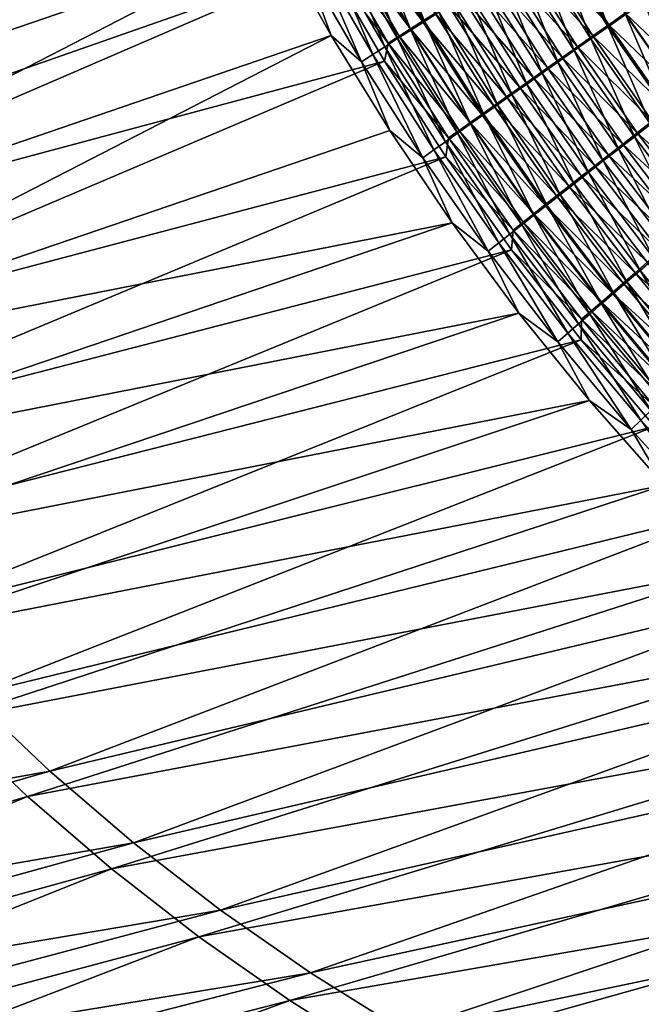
# Model space of a CAD drawing. Header units: metres. Extents: x -900 to 900, y -400 to 400.
# Tile 25 of 243: x -612 to -563, y -266 to -188. Entities that reach past the tile are written whole.
import ezdxf

# ---------------------------------------------------------------- set-up
doc = ezdxf.new("R2010")
doc.units = ezdxf.units.M

msp = doc.modelspace()

# ---------------------------------------------------------------- linework, layer by layer
at = {"layer": 'top'}
for points in [[(-599.619751, -165.575348, -461.115479), (-655.226196, -189.234558, -353.702576), (-656.950378, -185.165436, -353.677948)], [(-599.619751, -165.575348, -461.115479), (-595.959412, -173.598099, -461.100769), (-655.226196, -189.234558, -353.702576)], [(-651.226868, -191.763657, -352.223511), (-596.050171, -167.131149, -459.636993), (-653.019836, -187.792007, -352.196533)], [(-649.334595, -195.691544, -352.252838), (-596.050171, -167.131149, -459.636993), (-651.226868, -191.763657, -352.223511)], [(-592.176758, -175.35141, -459.610077), (-596.050171, -167.131149, -459.636993), (-649.334595, -195.691544, -352.252838)], [(-595.959412, -173.598099, -461.100769), (-653.402893, -193.258347, -353.72876), (-655.226196, -189.234558, -353.702576)], [(-653.402893, -193.258347, -353.72876), (-595.959412, -173.598099, -461.100769), (-651.481506, -197.234406, -353.756439)], [(-595.959412, -173.598099, -461.100769), (-591.965454, -181.469208, -461.03009), (-651.481506, -197.234406, -353.756439)], [(-647.344421, -199.573105, -352.284546), (-592.176758, -175.35141, -459.610077), (-649.334595, -195.691544, -352.252838)], [(-592.176758, -175.35141, -459.610077), (-647.344421, -199.573105, -352.284546), (-645.257813, -203.405777, -352.318604)], [(-587.959595, -183.383728, -459.529358), (-592.176758, -175.35141, -459.610077), (-645.257813, -203.405777, -352.318604)], [(-580.222046, -188.053268, -470.938568), (-584.60144, -180.466324, -471.033569), (-583.432129, -179.796219, -472.566986)], [(-580.222046, -188.053268, -470.938568), (-583.432129, -179.796219, -472.566986), (-579.085571, -187.32782, -472.481079)], [(-585.743958, -181.021774, -464.474182), (-580.379211, -188.042068, -465.945038), (-584.759949, -180.457031, -466.050629)], [(-581.315186, -188.75174, -469.353027), (-585.726685, -181.111725, -469.457275), (-584.60144, -180.466324, -471.033569)], [(-584.759949, -180.457031, -466.050629), (-580.379211, -188.042068, -465.945038), (-579.380371, -187.404144, -467.4935)], [(-581.315186, -188.75174, -469.353027), (-584.60144, -180.466324, -471.033569), (-580.222046, -188.053268, -470.938568)], [(-582.363708, -189.42244, -467.726624), (-586.806458, -181.731674, -467.840179), (-585.726685, -181.111725, -469.457275)], [(-586.682251, -181.560944, -462.862854), (-581.33429, -188.652817, -464.35965), (-585.743958, -181.021774, -464.474182)], [(-585.743958, -181.021774, -464.474182), (-581.33429, -188.652817, -464.35965), (-580.379211, -188.042068, -465.945038)], [(-582.363708, -189.42244, -467.726624), (-585.726685, -181.111725, -469.457275), (-581.315186, -188.75174, -469.353027)], [(-565.576172, -188.312531, -478.272888), (-569.964294, -181.415833, -478.327148), (-571.267944, -182.242752, -477.138306)], [(-565.630554, -188.472015, -481.878052), (-570.027588, -181.565369, -481.927521), (-568.593018, -180.655167, -483.067841)], [(-564.278748, -187.400818, -479.420227), (-569.964294, -181.415833, -478.327148), (-565.576172, -188.312531, -478.272888)], [(-565.630554, -188.472015, -481.878052), (-568.593018, -180.655167, -483.067841), (-564.236755, -187.491745, -483.027985)], [(-651.481506, -197.234406, -353.756439), (-591.965454, -181.469208, -461.03009), (-649.463135, -201.16037, -353.785583)], [(-591.965454, -181.469208, -461.03009), (-645.140198, -208.852676, -353.848145), (-649.463135, -201.16037, -353.785583)], [(-591.965454, -181.469208, -461.03009), (-587.641418, -189.177658, -460.902557), (-645.140198, -208.852676, -353.848145)], [(-587.641418, -189.177658, -460.902557), (-591.965454, -181.469208, -461.03009), (-589.760498, -183.431549, -462.765045)], [(-587.959595, -183.383728, -459.529358), (-583.108826, -189.789734, -461.086029), (-587.573669, -182.073807, -461.218658)], [(-583.366394, -190.06456, -466.061371), (-587.839539, -182.325455, -466.184418), (-586.806458, -181.731674, -467.840179)], [(-587.573669, -182.073807, -461.218658), (-582.244568, -189.235626, -462.739319), (-586.682251, -181.560944, -462.862854)], [(-587.573669, -182.073807, -461.218658), (-583.108826, -189.789734, -461.086029), (-582.244568, -189.235626, -462.739319)], [(-583.366394, -190.06456, -466.061371), (-586.806458, -181.731674, -467.840179), (-582.363708, -189.42244, -467.726624)], [(-586.682251, -181.560944, -462.862854), (-582.244568, -189.235626, -462.739319), (-581.33429, -188.652817, -464.35965)], [(-566.992615, -189.430573, -480.672852), (-571.429932, -182.455643, -480.732391), (-570.027588, -181.565369, -481.927521)], [(-566.992615, -189.430573, -480.672852), (-570.027588, -181.565369, -481.927521), (-565.630554, -188.472015, -481.878052)], [(-585.229187, -191.259872, -462.622894), (-589.760498, -183.431549, -462.765045), (-588.824646, -182.892334, -464.492004)], [(-584.32196, -190.677292, -464.359436), (-588.824646, -182.892334, -464.492004), (-587.839539, -182.325455, -466.184418)], [(-585.229187, -191.259872, -462.622894), (-588.824646, -182.892334, -464.492004), (-584.32196, -190.677292, -464.359436)], [(-584.32196, -190.677292, -464.359436), (-587.839539, -182.325455, -466.184418), (-583.366394, -190.06456, -466.061371)], [(-568.321533, -190.366486, -479.413696), (-572.798462, -183.325073, -479.483673), (-571.429932, -182.455643, -480.732391)], [(-566.842102, -189.202682, -477.074158), (-571.267944, -182.242752, -477.138306), (-572.538025, -183.048981, -475.899689)], [(-568.321533, -190.366486, -479.413696), (-571.429932, -182.455643, -480.732391), (-566.992615, -189.430573, -480.672852)], [(-565.576172, -188.312531, -478.272888), (-571.267944, -182.242752, -477.138306), (-566.842102, -189.202682, -477.074158)], [(-587.959595, -183.383728, -459.529358), (-645.257813, -203.405777, -352.318604), (-643.076172, -207.186996, -352.35495)], [(-583.405334, -191.211761, -459.392273), (-587.959595, -183.383728, -459.529358), (-643.076172, -207.186996, -352.35495)], [(-587.641418, -189.177658, -460.902557), (-589.760498, -183.431549, -462.765045), (-585.229187, -191.259872, -462.622894)], [(-587.959595, -183.383728, -459.529358), (-583.405334, -191.211761, -459.392273), (-583.108826, -189.789734, -461.086029)], [(-569.615845, -191.278717, -478.101837), (-574.131897, -184.172745, -478.182648), (-572.798462, -183.325073, -479.483673)], [(-573.773315, -183.833664, -474.612457), (-568.075073, -190.070343, -475.825287), (-572.538025, -183.048981, -475.899689)], [(-569.615845, -191.278717, -478.101837), (-572.798462, -183.325073, -479.483673), (-568.321533, -190.366486, -479.413696)], [(-572.538025, -183.048981, -475.899689), (-568.075073, -190.070343, -475.825287), (-566.842102, -189.202682, -477.074158)], [(-570.874207, -192.166321, -476.738617), (-575.428772, -184.997757, -476.830597), (-574.131897, -184.172745, -478.182648)], [(-574.972412, -184.595932, -473.277863), (-569.273804, -190.914566, -474.527466), (-573.773315, -183.833664, -474.612457)], [(-570.874207, -192.166321, -476.738617), (-574.131897, -184.172745, -478.182648), (-569.615845, -191.278717, -478.101837)], [(-573.773315, -183.833664, -474.612457), (-569.273804, -190.914566, -474.527466), (-568.075073, -190.070343, -475.825287)], [(-577.256592, -186.04982, -470.471527), (-571.563232, -192.528961, -471.790039), (-576.133911, -185.33493, -471.897125)], [(-572.095276, -193.028305, -475.325317), (-576.687561, -185.79921, -475.428772), (-575.428772, -184.997757, -476.830597)], [(-576.133911, -185.33493, -471.897125), (-570.436951, -191.734406, -473.181976), (-574.972412, -184.595932, -473.277863)], [(-576.133911, -185.33493, -471.897125), (-571.563232, -192.528961, -471.790039), (-570.436951, -191.734406, -473.181976)], [(-572.095276, -193.028305, -475.325317), (-575.428772, -184.997757, -476.830597), (-570.874207, -192.166321, -476.738617)], [(-574.972412, -184.595932, -473.277863), (-570.436951, -191.734406, -473.181976), (-569.273804, -190.914566, -474.527466)], [(-578.339111, -186.739807, -469.002991), (-572.651306, -193.297287, -470.353027), (-577.256592, -186.04982, -470.471527)], [(-573.277527, -193.863663, -473.86319), (-577.906982, -186.576202, -473.978455), (-576.687561, -185.79921, -475.428772)], [(-577.256592, -186.04982, -470.471527), (-572.651306, -193.297287, -470.353027), (-571.563232, -192.528961, -471.790039)], [(-573.277527, -193.863663, -473.86319), (-576.687561, -185.79921, -475.428772), (-572.095276, -193.028305, -475.325317)], [(-579.380371, -187.404144, -467.4935), (-573.699951, -194.038544, -468.872803), (-578.339111, -186.739807, -469.002991)], [(-574.419678, -194.671463, -472.353729), (-579.085571, -187.32782, -472.481079), (-577.906982, -186.576202, -473.978455)], [(-578.339111, -186.739807, -469.002991), (-573.699951, -194.038544, -468.872803), (-572.651306, -193.297287, -470.353027)], [(-574.419678, -194.671463, -472.353729), (-577.906982, -186.576202, -473.978455), (-573.277527, -193.863663, -473.86319)], [(-558.350769, -193.04454, -480.461731), (-562.950989, -186.468491, -480.514984), (-564.278748, -187.400818, -479.420227)], [(-559.589172, -194.13797, -482.96936), (-564.236755, -187.491745, -483.027985), (-562.812622, -186.490784, -484.121338)], [(-580.379211, -188.042068, -465.945038), (-574.708069, -194.751923, -467.35144), (-579.380371, -187.404144, -467.4935)], [(-575.520508, -195.45079, -470.798889), (-580.222046, -188.053268, -470.938568), (-579.085571, -187.32782, -472.481079)], [(-579.380371, -187.404144, -467.4935), (-574.708069, -194.751923, -467.35144), (-573.699951, -194.038544, -468.872803)], [(-575.520508, -195.45079, -470.798889), (-579.085571, -187.32782, -472.481079), (-574.419678, -194.671463, -472.353729)], [(-560.939453, -195.187469, -481.807159), (-565.630554, -188.472015, -481.878052), (-564.236755, -187.491745, -483.027985)], [(-559.637146, -194.042755, -479.355377), (-564.278748, -187.400818, -479.420227), (-565.576172, -188.312531, -478.272888)], [(-558.350769, -193.04454, -480.461731), (-564.278748, -187.400818, -479.420227), (-559.637146, -194.042755, -479.355377)], [(-560.939453, -195.187469, -481.807159), (-564.236755, -187.491745, -483.027985), (-559.589172, -194.13797, -482.96936)], [(-581.33429, -188.652817, -464.35965), (-575.674438, -195.436584, -465.790955), (-580.379211, -188.042068, -465.945038)], [(-576.578735, -196.200806, -469.200836), (-581.315186, -188.75174, -469.353027), (-580.222046, -188.053268, -470.938568)], [(-580.379211, -188.042068, -465.945038), (-575.674438, -195.436584, -465.790955), (-574.708069, -194.751923, -467.35144)], [(-576.578735, -196.200806, -469.200836), (-580.222046, -188.053268, -470.938568), (-575.520508, -195.45079, -470.798889)], [(-562.258545, -196.213455, -480.589172), (-566.992615, -189.430573, -480.672852), (-565.630554, -188.472015, -481.878052)], [(-560.893799, -195.0186, -478.195892), (-565.576172, -188.312531, -478.272888), (-566.842102, -189.202682, -477.074158)], [(-562.258545, -196.213455, -480.589172), (-565.630554, -188.472015, -481.878052), (-560.939453, -195.187469, -481.807159)], [(-559.637146, -194.042755, -479.355377), (-565.576172, -188.312531, -478.272888), (-560.893799, -195.0186, -478.195892)], [(-587.641418, -189.177658, -460.902557), (-640.444031, -216.316925, -353.916138), (-645.140198, -208.852676, -353.848145)], [(-587.641418, -189.177658, -460.902557), (-582.990479, -196.712646, -460.715668), (-640.444031, -216.316925, -353.916138)], [(-582.990479, -196.712646, -460.715668), (-587.641418, -189.177658, -460.902557), (-585.229187, -191.259872, -462.622894)], [(-583.108826, -189.789734, -461.086029), (-577.477478, -196.716476, -462.560791), (-582.244568, -189.235626, -462.739319)], [(-577.593201, -196.920624, -467.561707), (-582.363708, -189.42244, -467.726624), (-581.315186, -188.75174, -469.353027)], [(-582.244568, -189.235626, -462.739319), (-576.598022, -196.091705, -464.19339), (-581.33429, -188.652817, -464.35965)], [(-582.244568, -189.235626, -462.739319), (-577.477478, -196.716476, -462.560791), (-576.598022, -196.091705, -464.19339)], [(-581.33429, -188.652817, -464.35965), (-576.598022, -196.091705, -464.19339), (-575.674438, -195.436584, -465.790955)], [(-577.593201, -196.920624, -467.561707), (-581.315186, -188.75174, -469.353027), (-576.578735, -196.200806, -469.200836)], [(-568.075073, -190.070343, -475.825287), (-562.119385, -195.971069, -476.984558), (-566.842102, -189.202682, -477.074158)], [(-566.842102, -189.202682, -477.074158), (-562.119385, -195.971069, -476.984558), (-560.893799, -195.0186, -478.195892)], [(-583.405334, -191.211761, -459.392273), (-578.311768, -197.310059, -460.895203), (-583.108826, -189.789734, -461.086029)], [(-578.562622, -197.609375, -465.883636), (-583.366394, -190.06456, -466.061371), (-582.363708, -189.42244, -467.726624)], [(-583.108826, -189.789734, -461.086029), (-578.311768, -197.310059, -460.895203), (-577.477478, -196.716476, -462.560791)], [(-578.562622, -197.609375, -465.883636), (-582.363708, -189.42244, -467.726624), (-577.593201, -196.920624, -467.561707)], [(-563.544983, -197.214859, -479.316711), (-568.321533, -190.366486, -479.413696), (-566.992615, -189.430573, -480.672852)], [(-563.544983, -197.214859, -479.316711), (-566.992615, -189.430573, -480.672852), (-562.258545, -196.213455, -480.589172)], [(-580.361511, -198.890259, -462.41922), (-585.229187, -191.259872, -462.622894), (-584.32196, -190.677292, -464.359436)], [(-579.485779, -198.266205, -464.168762), (-584.32196, -190.677292, -464.359436), (-583.366394, -190.06456, -466.061371)], [(-580.361511, -198.890259, -462.41922), (-584.32196, -190.677292, -464.359436), (-579.485779, -198.266205, -464.168762)], [(-579.485779, -198.266205, -464.168762), (-583.366394, -190.06456, -466.061371), (-578.562622, -197.609375, -465.883636)], [(-564.797485, -198.190628, -477.991089), (-569.615845, -191.278717, -478.101837), (-568.321533, -190.366486, -479.413696)], [(-569.273804, -190.914566, -474.527466), (-563.312561, -196.899155, -475.722626), (-568.075073, -190.070343, -475.825287)], [(-564.797485, -198.190628, -477.991089), (-568.321533, -190.366486, -479.413696), (-563.544983, -197.214859, -479.316711)], [(-568.075073, -190.070343, -475.825287), (-563.312561, -196.899155, -475.722626), (-562.119385, -195.971069, -476.984558)], [(-583.405334, -191.211761, -459.392273), (-643.076172, -207.186996, -352.35495), (-638.433411, -214.584793, -352.434479)], [(-578.519958, -198.822495, -459.194672), (-583.405334, -191.211761, -459.392273), (-638.433411, -214.584793, -352.434479)], [(-582.990479, -196.712646, -460.715668), (-585.229187, -191.259872, -462.622894), (-580.361511, -198.890259, -462.41922)], [(-583.405334, -191.211761, -459.392273), (-578.519958, -198.822495, -459.194672), (-578.311768, -197.310059, -460.895203)], [(-566.014648, -199.139664, -476.613647), (-570.874207, -192.166321, -476.738617), (-569.615845, -191.278717, -478.101837)], [(-570.436951, -191.734406, -473.181976), (-564.472168, -197.801834, -474.411346), (-569.273804, -190.914566, -474.527466)], [(-566.014648, -199.139664, -476.613647), (-569.615845, -191.278717, -478.101837), (-564.797485, -198.190628, -477.991089)], [(-569.273804, -190.914566, -474.527466), (-564.472168, -197.801834, -474.411346), (-563.312561, -196.899155, -475.722626)], [(-567.195068, -200.060928, -475.18573), (-572.095276, -193.028305, -475.325317), (-570.874207, -192.166321, -476.738617)], [(-571.563232, -192.528961, -471.790039), (-565.596741, -198.678101, -473.051971), (-570.436951, -191.734406, -473.181976)], [(-567.195068, -200.060928, -475.18573), (-570.874207, -192.166321, -476.738617), (-566.014648, -199.139664, -476.613647)], [(-570.436951, -191.734406, -473.181976), (-565.596741, -198.678101, -473.051971), (-564.472168, -197.801834, -474.411346)], [(-568.337463, -200.953354, -473.708588), (-573.277527, -193.863663, -473.86319), (-572.095276, -193.028305, -475.325317)], [(-572.651306, -193.297287, -470.353027), (-566.685059, -199.526932, -471.645813), (-571.563232, -192.528961, -471.790039)], [(-568.337463, -200.953354, -473.708588), (-572.095276, -193.028305, -475.325317), (-567.195068, -200.060928, -475.18573)], [(-571.563232, -192.528961, -471.790039), (-566.685059, -199.526932, -471.645813), (-565.596741, -198.678101, -473.051971)], [(-569.440369, -201.815887, -472.183777), (-574.419678, -194.671463, -472.353729), (-573.277527, -193.863663, -473.86319)], [(-573.699951, -194.038544, -468.872803), (-567.735901, -200.347351, -470.194214), (-572.651306, -193.297287, -470.353027)], [(-569.440369, -201.815887, -472.183777), (-573.277527, -193.863663, -473.86319), (-568.337463, -200.953354, -473.708588)], [(-572.651306, -193.297287, -470.353027), (-567.735901, -200.347351, -470.194214), (-566.685059, -199.526932, -471.645813)], [(-570.502747, -202.647583, -470.613281), (-575.520508, -195.45079, -470.798889), (-574.419678, -194.671463, -472.353729)], [(-574.708069, -194.751923, -467.35144), (-568.747986, -201.138443, -468.699158), (-573.699951, -194.038544, -468.872803)], [(-570.502747, -202.647583, -470.613281), (-574.419678, -194.671463, -472.353729), (-569.440369, -201.815887, -472.183777)], [(-573.699951, -194.038544, -468.872803), (-568.747986, -201.138443, -468.699158), (-567.735901, -200.347351, -470.194214)], [(-576.598022, -196.091705, -464.19339), (-570.65155, -202.629074, -465.586884), (-575.674438, -195.436584, -465.790955)], [(-571.523193, -203.447495, -468.999298), (-576.578735, -196.200806, -469.200836), (-575.520508, -195.45079, -470.798889)], [(-575.674438, -195.436584, -465.790955), (-569.720276, -201.899307, -467.162689), (-574.708069, -194.751923, -467.35144)], [(-575.674438, -195.436584, -465.790955), (-570.65155, -202.629074, -465.586884), (-569.720276, -201.899307, -467.162689)], [(-571.523193, -203.447495, -468.999298), (-575.520508, -195.45079, -470.798889), (-570.502747, -202.647583, -470.613281)], [(-574.708069, -194.751923, -467.35144), (-569.720276, -201.899307, -467.162689), (-568.747986, -201.138443, -468.699158)], [(-572.500732, -204.214706, -467.343994), (-577.593201, -196.920624, -467.561707), (-576.578735, -196.200806, -469.200836)], [(-577.477478, -196.716476, -462.560791), (-571.540771, -203.326843, -463.973877), (-576.598022, -196.091705, -464.19339)], [(-576.598022, -196.091705, -464.19339), (-571.540771, -203.326843, -463.973877), (-570.65155, -202.629074, -465.586884)], [(-572.500732, -204.214706, -467.343994), (-576.578735, -196.200806, -469.200836), (-571.523193, -203.447495, -468.999298)], [(-558.475037, -203.858978, -479.191864), (-563.544983, -197.214859, -479.316711), (-562.258545, -196.213455, -480.589172)], [(-563.312561, -196.899155, -475.722626), (-557.105835, -202.536682, -476.868683), (-562.119385, -195.971069, -476.984558)], [(-582.990479, -196.712646, -460.715668), (-578.015686, -204.063461, -460.466644), (-640.444031, -216.316925, -353.916138)], [(-578.015686, -204.063461, -460.466644), (-582.990479, -196.712646, -460.715668), (-580.361511, -198.890259, -462.41922)], [(-573.434021, -204.948273, -465.649628), (-578.562622, -197.609375, -465.883636), (-577.593201, -196.920624, -467.561707)], [(-578.311768, -197.310059, -460.895203), (-572.38678, -203.991745, -462.325714), (-577.477478, -196.716476, -462.560791)], [(-573.434021, -204.948273, -465.649628), (-577.593201, -196.920624, -467.561707), (-572.500732, -204.214706, -467.343994)], [(-577.477478, -196.716476, -462.560791), (-572.38678, -203.991745, -462.325714), (-571.540771, -203.326843, -463.973877)], [(-564.472168, -197.801834, -474.411346), (-558.256653, -203.524231, -475.59082), (-563.312561, -196.899155, -475.722626)], [(-563.312561, -196.899155, -475.722626), (-558.256653, -203.524231, -475.59082), (-557.105835, -202.536682, -476.868683)], [(-574.32196, -205.647263, -463.918304), (-579.485779, -198.266205, -464.168762), (-578.562622, -197.609375, -465.883636)], [(-574.32196, -205.647263, -463.918304), (-578.562622, -197.609375, -465.883636), (-573.434021, -204.948273, -465.649628)], [(-578.519958, -198.822495, -459.194672), (-573.188477, -204.622864, -460.64447), (-578.311768, -197.310059, -460.895203)], [(-578.311768, -197.310059, -460.895203), (-573.188477, -204.622864, -460.64447), (-572.38678, -203.991745, -462.325714)], [(-565.596741, -198.678101, -473.051971), (-559.374329, -204.484314, -474.263123), (-564.472168, -197.801834, -474.411346)], [(-559.682861, -204.897232, -477.849457), (-564.797485, -198.190628, -477.991089), (-563.544983, -197.214859, -479.316711)], [(-564.472168, -197.801834, -474.411346), (-559.374329, -204.484314, -474.263123), (-558.256653, -203.524231, -475.59082)], [(-559.682861, -204.897232, -477.849457), (-563.544983, -197.214859, -479.316711), (-558.475037, -203.858978, -479.191864)], [(-575.16333, -206.310745, -462.152283), (-580.361511, -198.890259, -462.41922), (-579.485779, -198.266205, -464.168762)], [(-575.16333, -206.310745, -462.152283), (-579.485779, -198.266205, -464.168762), (-574.32196, -205.647263, -463.918304)], [(-560.855957, -205.906601, -476.454681), (-566.014648, -199.139664, -476.613647), (-564.797485, -198.190628, -477.991089)], [(-560.855957, -205.906601, -476.454681), (-564.797485, -198.190628, -477.991089), (-559.682861, -204.897232, -477.849457)], [(-578.519958, -198.822495, -459.194672), (-638.433411, -214.584793, -352.434479), (-633.42749, -221.745956, -352.522919)], [(-573.309326, -206.202927, -458.932465), (-578.519958, -198.822495, -459.194672), (-633.42749, -221.745956, -352.522919)], [(-578.015686, -204.063461, -460.466644), (-580.361511, -198.890259, -462.41922), (-575.16333, -206.310745, -462.152283)], [(-578.519958, -198.822495, -459.194672), (-573.309326, -206.202927, -458.932465), (-573.188477, -204.622864, -460.64447)], [(-561.992981, -206.885925, -475.008911), (-567.195068, -200.060928, -475.18573), (-566.014648, -199.139664, -476.613647)], [(-566.685059, -199.526932, -471.645813), (-560.457703, -205.415817, -472.886841), (-565.596741, -198.678101, -473.051971)], [(-561.992981, -206.885925, -475.008911), (-566.014648, -199.139664, -476.613647), (-560.855957, -205.906601, -476.454681)], [(-565.596741, -198.678101, -473.051971), (-560.457703, -205.415817, -472.886841), (-559.374329, -204.484314, -474.263123)], [(-563.092651, -207.834045, -473.513489), (-568.337463, -200.953354, -473.708588), (-567.195068, -200.060928, -475.18573)], [(-567.735901, -200.347351, -470.194214), (-561.505432, -206.317657, -471.463318), (-566.685059, -199.526932, -471.645813)], [(-563.092651, -207.834045, -473.513489), (-567.195068, -200.060928, -475.18573), (-561.992981, -206.885925, -475.008911)], [(-566.685059, -199.526932, -471.645813), (-561.505432, -206.317657, -471.463318), (-560.457703, -205.415817, -472.886841)], [(-564.153503, -208.749847, -471.96994), (-569.440369, -201.815887, -472.183777), (-568.337463, -200.953354, -473.708588)], [(-568.747986, -201.138443, -468.699158), (-562.516235, -207.188766, -469.993958), (-567.735901, -200.347351, -470.194214)], [(-564.153503, -208.749847, -471.96994), (-568.337463, -200.953354, -473.708588), (-563.092651, -207.834045, -473.513489)], [(-567.735901, -200.347351, -470.194214), (-562.516235, -207.188766, -469.993958), (-561.505432, -206.317657, -471.463318)], [(-569.720276, -201.899307, -467.162689), (-563.489075, -208.028183, -468.480804), (-568.747986, -201.138443, -468.699158)], [(-568.747986, -201.138443, -468.699158), (-563.489075, -208.028183, -468.480804), (-562.516235, -207.188766, -469.993958)], [(-570.65155, -202.629074, -465.586884), (-564.422791, -208.83493, -466.925934), (-569.720276, -201.899307, -467.162689)], [(-565.1745, -209.632309, -470.380341), (-570.502747, -202.647583, -470.613281), (-569.440369, -201.815887, -472.183777)], [(-569.720276, -201.899307, -467.162689), (-564.422791, -208.83493, -466.925934), (-563.489075, -208.028183, -468.480804)], [(-565.1745, -209.632309, -470.380341), (-569.440369, -201.815887, -472.183777), (-564.153503, -208.749847, -471.96994)], [(-572.38678, -203.991745, -462.325714), (-566.168518, -210.346619, -463.699646), (-571.540771, -203.326843, -463.973877)], [(-571.540771, -203.326843, -463.973877), (-565.316284, -209.608047, -465.331482), (-570.65155, -202.629074, -465.586884)], [(-571.540771, -203.326843, -463.973877), (-566.168518, -210.346619, -463.699646), (-565.316284, -209.608047, -465.331482)], [(-566.154419, -210.480423, -468.746948), (-571.523193, -203.447495, -468.999298), (-570.502747, -202.647583, -470.613281)], [(-570.65155, -202.629074, -465.586884), (-565.316284, -209.608047, -465.331482), (-564.422791, -208.83493, -466.925934)], [(-566.154419, -210.480423, -468.746948), (-570.502747, -202.647583, -470.613281), (-565.1745, -209.632309, -470.380341)], [(-640.444031, -216.316925, -353.916138), (-578.015686, -204.063461, -460.466644), (-635.385437, -223.535355, -353.989258)], [(-578.015686, -204.063461, -460.466644), (-572.719849, -211.218231, -460.15274), (-635.385437, -223.535355, -353.989258)], [(-572.719849, -211.218231, -460.15274), (-578.015686, -204.063461, -460.466644), (-575.16333, -206.310745, -462.152283)], [(-573.188477, -204.622864, -460.64447), (-566.978333, -211.049667, -462.032501), (-572.38678, -203.991745, -462.325714)], [(-567.092163, -211.293182, -467.072021), (-572.500732, -204.214706, -467.343994), (-571.523193, -203.447495, -468.999298)], [(-572.38678, -203.991745, -462.325714), (-566.978333, -211.049667, -462.032501), (-566.168518, -210.346619, -463.699646)], [(-567.092163, -211.293182, -467.072021), (-571.523193, -203.447495, -468.999298), (-566.154419, -210.480423, -468.746948)], [(-567.98645, -212.069595, -465.357758), (-573.434021, -204.948273, -465.649628), (-572.500732, -204.214706, -467.343994)], [(-573.309326, -206.202927, -458.932465), (-567.744629, -211.716232, -460.332214), (-573.188477, -204.622864, -460.64447)], [(-573.188477, -204.622864, -460.64447), (-567.744629, -211.716232, -460.332214), (-566.978333, -211.049667, -462.032501)], [(-567.98645, -212.069595, -465.357758), (-572.500732, -204.214706, -467.343994), (-567.092163, -211.293182, -467.072021)], [(-569.640442, -213.509354, -461.820343), (-575.16333, -206.310745, -462.152283), (-574.32196, -205.647263, -463.918304)], [(-568.836304, -212.808655, -463.606476), (-574.32196, -205.647263, -463.918304), (-573.434021, -204.948273, -465.649628)], [(-569.640442, -213.509354, -461.820343), (-574.32196, -205.647263, -463.918304), (-568.836304, -212.808655, -463.606476)], [(-568.836304, -212.808655, -463.606476), (-573.434021, -204.948273, -465.649628), (-567.98645, -212.069595, -465.357758)], [(-573.309326, -206.202927, -458.932465), (-633.42749, -221.745956, -352.522919), (-628.069763, -228.649979, -352.620087)], [(-567.77948, -213.340012, -458.601532), (-573.309326, -206.202927, -458.932465), (-628.069763, -228.649979, -352.620087)], [(-572.719849, -211.218231, -460.15274), (-575.16333, -206.310745, -462.152283), (-569.640442, -213.509354, -461.820343)], [(-573.309326, -206.202927, -458.932465), (-567.77948, -213.340012, -458.601532), (-567.744629, -211.716232, -460.332214)], [(-563.489075, -208.028183, -468.480804), (-556.998291, -213.810272, -469.751068), (-562.516235, -207.188766, -469.993958)], [(-557.549072, -214.494461, -473.276672), (-563.092651, -207.834045, -473.513489), (-561.992981, -206.885925, -475.008911)], [(-558.565002, -215.462006, -471.710968), (-564.153503, -208.749847, -471.96994), (-563.092651, -207.834045, -473.513489)], [(-558.565002, -215.462006, -471.710968), (-563.092651, -207.834045, -473.513489), (-557.549072, -214.494461, -473.276672)], [(-559.541809, -216.39357, -470.098755), (-565.1745, -209.632309, -470.380341), (-564.153503, -208.749847, -471.96994)], [(-564.422791, -208.83493, -466.925934), (-557.929138, -214.696426, -468.216431), (-563.489075, -208.028183, -468.480804)], [(-559.541809, -216.39357, -470.098755), (-564.153503, -208.749847, -471.96994), (-558.565002, -215.462006, -471.710968)], [(-563.489075, -208.028183, -468.480804), (-557.929138, -214.696426, -468.216431), (-556.998291, -213.810272, -469.751068)], [(-565.316284, -209.608047, -465.331482), (-558.821533, -215.547333, -466.639771), (-564.422791, -208.83493, -466.925934)], [(-564.422791, -208.83493, -466.925934), (-558.821533, -215.547333, -466.639771), (-557.929138, -214.696426, -468.216431)], [(-566.978333, -211.049667, -462.032501), (-560.487, -217.139359, -463.369141), (-566.168518, -210.346619, -463.699646)], [(-566.168518, -210.346619, -463.699646), (-559.674561, -216.361984, -465.023285), (-565.316284, -209.608047, -465.331482)], [(-566.168518, -210.346619, -463.699646), (-560.487, -217.139359, -463.369141), (-559.674561, -216.361984, -465.023285)], [(-560.478271, -217.288071, -468.442413), (-566.154419, -210.480423, -468.746948), (-565.1745, -209.632309, -470.380341)], [(-565.316284, -209.608047, -465.331482), (-559.674561, -216.361984, -465.023285), (-558.821533, -215.547333, -466.639771)], [(-560.478271, -217.288071, -468.442413), (-565.1745, -209.632309, -470.380341), (-559.541809, -216.39357, -470.098755)], [(-567.744629, -211.716232, -460.332214), (-561.257874, -217.878433, -461.679565), (-566.978333, -211.049667, -462.032501)], [(-561.373352, -218.14444, -466.744202), (-567.092163, -211.293182, -467.072021), (-566.154419, -210.480423, -468.746948)], [(-566.978333, -211.049667, -462.032501), (-561.257874, -217.878433, -461.679565), (-560.487, -217.139359, -463.369141)], [(-561.373352, -218.14444, -466.744202), (-566.154419, -210.480423, -468.746948), (-560.478271, -217.288071, -468.442413)], [(-635.385437, -223.535355, -353.989258), (-572.719849, -211.218231, -460.15274), (-629.976257, -230.490799, -354.0672)], [(-572.719849, -211.218231, -460.15274), (-567.105591, -218.163849, -459.771088), (-629.976257, -230.490799, -354.0672)], [(-567.105591, -218.163849, -459.771088), (-572.719849, -211.218231, -460.15274), (-569.640442, -213.509354, -461.820343)], [(-562.225891, -218.961609, -465.00647), (-567.98645, -212.069595, -465.357758), (-567.092163, -211.293182, -467.072021)], [(-567.77948, -213.340012, -458.601532), (-561.986145, -218.578186, -459.956726), (-567.744629, -211.716232, -460.332214)], [(-567.744629, -211.716232, -460.332214), (-561.986145, -218.578186, -459.956726), (-561.257874, -217.878433, -461.679565)], [(-562.225891, -218.961609, -465.00647), (-567.092163, -211.293182, -467.072021), (-561.373352, -218.14444, -466.744202)], [(-563.034729, -219.73848, -463.231506), (-568.836304, -212.808655, -463.606476), (-567.98645, -212.069595, -465.357758)], [(-563.034729, -219.73848, -463.231506), (-567.98645, -212.069595, -465.357758), (-562.225891, -218.961609, -465.00647)], [(-567.77948, -213.340012, -458.601532), (-628.069763, -228.649979, -352.620087), (-622.371643, -235.276306, -352.7258)], [(-561.93634, -220.220795, -458.197723), (-567.77948, -213.340012, -458.601532), (-622.371643, -235.276306, -352.7258)], [(-563.798828, -220.474014, -461.421631), (-569.640442, -213.509354, -461.820343), (-568.836304, -212.808655, -463.606476)], [(-563.798828, -220.474014, -461.421631), (-568.836304, -212.808655, -463.606476), (-563.034729, -219.73848, -463.231506)], [(-567.77948, -213.340012, -458.601532), (-561.93634, -220.220795, -458.197723), (-561.986145, -218.578186, -459.956726)], [(-567.105591, -218.163849, -459.771088), (-569.640442, -213.509354, -461.820343), (-563.798828, -220.474014, -461.421631)], [(-629.976257, -230.490799, -354.0672), (-567.105591, -218.163849, -459.771088), (-624.229126, -237.166763, -354.149658)], [(-567.105591, -218.163849, -459.771088), (-561.175171, -224.8871, -459.318604), (-624.229126, -237.166763, -354.149658)], [(-561.175171, -224.8871, -459.318604), (-567.105591, -218.163849, -459.771088), (-563.798828, -220.474014, -461.421631)], [(-556.925232, -226.422195, -462.790344), (-563.034729, -219.73848, -463.231506), (-562.225891, -218.961609, -465.00647)], [(-557.646545, -227.189819, -460.952942), (-563.798828, -220.474014, -461.421631), (-563.034729, -219.73848, -463.231506)], [(-557.646545, -227.189819, -460.952942), (-563.034729, -219.73848, -463.231506), (-556.925232, -226.422195, -462.790344)], [(-561.93634, -220.220795, -458.197723), (-622.371643, -235.276306, -352.7258), (-616.344482, -241.604431, -352.839783)], [(-555.785889, -226.832245, -457.716919), (-561.93634, -220.220795, -458.197723), (-616.344482, -241.604431, -352.839783)], [(-561.175171, -224.8871, -459.318604), (-563.798828, -220.474014, -461.421631), (-557.646545, -227.189819, -460.952942)], [(-624.229126, -237.166763, -354.149658), (-561.175171, -224.8871, -459.318604), (-618.157654, -243.547409, -354.236298)], [(-561.175171, -224.8871, -459.318604), (-554.930054, -231.374649, -458.79007), (-618.157654, -243.547409, -354.236298)], [(-555.785889, -226.832245, -457.716919), (-616.344482, -241.604431, -352.839783), (-610.001038, -247.615311, -352.961884)], [(-549.333984, -233.161362, -457.154999), (-555.785889, -226.832245, -457.716919), (-610.001038, -247.615311, -352.961884)], [(-618.157654, -243.547409, -354.236298), (-554.930054, -231.374649, -458.79007), (-611.776062, -249.617645, -354.326813)], [(-554.930054, -231.374649, -458.79007), (-548.371521, -237.613037, -458.179504), (-611.776062, -249.617645, -354.326813)], [(-549.333984, -233.161362, -457.154999), (-610.001038, -247.615311, -352.961884), (-603.360413, -253.296204, -353.091766)], [(-542.586609, -239.195145, -456.507843), (-549.333984, -233.161362, -457.154999), (-603.360413, -253.296204, -353.091766)], [(-611.776062, -249.617645, -354.326813), (-548.371521, -237.613037, -458.179504), (-605.099426, -255.363144, -354.420898)], [(-548.371521, -237.613037, -458.179504), (-541.500916, -243.586349, -457.481049), (-605.099426, -255.363144, -354.420898)], [(-542.586609, -239.195145, -456.507843), (-603.360413, -253.296204, -353.091766), (-596.443115, -258.635925, -353.229095)], [(-535.549744, -244.920593, -455.771301), (-542.586609, -239.195145, -456.507843), (-596.443115, -258.635925, -353.229095)], [(-610.001038, -247.615311, -352.961884), (-616.344482, -241.604431, -352.839783), (-675.759033, -259.366882, -245.364639)], [(-618.157654, -243.547409, -354.236298), (-611.776062, -249.617645, -354.326813), (-671.723816, -266.842346, -246.90184)], [(-605.099426, -255.363144, -354.420898), (-541.500916, -243.586349, -457.481049), (-598.143616, -260.770386, -354.518219)], [(-541.500916, -243.586349, -457.481049), (-534.319763, -249.275711, -456.688751), (-598.143616, -260.770386, -354.518219)], [(-535.549744, -244.920593, -455.771301), (-596.443115, -258.635925, -353.229095), (-589.269775, -263.623352, -353.373505)], [(-528.229431, -250.324661, -454.941284), (-535.549744, -244.920593, -455.771301), (-589.269775, -263.623352, -353.373505)], [(-610.001038, -247.615311, -352.961884), (-675.759033, -259.366882, -245.364639), (-669.972229, -264.852386, -245.488022)], [(-603.360413, -253.296204, -353.091766), (-610.001038, -247.615311, -352.961884), (-669.972229, -264.852386, -245.488022)], [(-598.143616, -260.770386, -354.518219), (-534.319763, -249.275711, -456.688751), (-590.925049, -265.826721, -354.618408)], [(-534.319763, -249.275711, -456.688751), (-526.829712, -254.661621, -455.796265), (-590.925049, -265.826721, -354.618408)], [(-671.723816, -266.842346, -246.90184), (-611.776062, -249.617645, -354.326813), (-665.62207, -272.093903, -246.99556)], [(-611.776062, -249.617645, -354.326813), (-605.099426, -255.363144, -354.420898), (-665.62207, -272.093903, -246.99556)], [(-528.229431, -250.324661, -454.941284), (-589.269775, -263.623352, -353.373505), (-581.860901, -268.247284, -353.52475)], [(-520.639526, -255.390823, -454.014771), (-528.229431, -250.324661, -454.941284), (-581.860901, -268.247284, -353.52475)], [(-603.360413, -253.296204, -353.091766), (-669.972229, -264.852386, -245.488022), (-663.912231, -270.035217, -245.617661)], [(-596.443115, -258.635925, -353.229095), (-603.360413, -253.296204, -353.091766), (-663.912231, -270.035217, -245.617661)], [(-590.925049, -265.826721, -354.618408), (-526.829712, -254.661621, -455.796265), (-583.460999, -270.520294, -354.721191)], [(-526.829712, -254.661621, -455.796265), (-519.031982, -259.722626, -454.795502), (-583.460999, -270.520294, -354.721191)], [(-665.62207, -272.093903, -246.99556), (-605.099426, -255.363144, -354.420898), (-659.262634, -277.035248, -247.090881)], [(-605.099426, -255.363144, -354.420898), (-598.143616, -260.770386, -354.518219), (-659.262634, -277.035248, -247.090881)], [(-520.639526, -255.390823, -454.014771), (-581.860901, -268.247284, -353.52475), (-574.237183, -272.496643, -353.682404)], [(-512.807922, -260.096436, -452.990753), (-520.639526, -255.390823, -454.014771), (-574.237183, -272.496643, -353.682404)], [(-596.443115, -258.635925, -353.229095), (-663.912231, -270.035217, -245.617661), (-657.597229, -274.905518, -245.753067)], [(-589.269775, -263.623352, -353.373505), (-596.443115, -258.635925, -353.229095), (-657.597229, -274.905518, -245.753067)], [(-583.460999, -270.520294, -354.721191), (-519.031982, -259.722626, -454.795502), (-575.769043, -274.84024, -354.826172)], [(-575.769043, -274.84024, -354.826172), (-519.031982, -259.722626, -454.795502), (-571.843384, -276.856934, -354.879425)], [(-574.237183, -272.496643, -353.682404), (-570.351135, -274.477325, -353.76355), (-512.807922, -260.096436, -452.990753)], [(-571.843384, -276.856934, -354.879425), (-519.031982, -259.722626, -454.795502), (-510.928345, -264.434814, -453.677765)], [(-570.351135, -274.477325, -353.76355), (-566.419128, -276.360199, -353.846191), (-512.807922, -260.096436, -452.990753)], [(-512.807922, -260.096436, -452.990753), (-566.419128, -276.360199, -353.846191), (-504.763855, -264.418213, -451.868317)], [(-659.262634, -277.035248, -247.090881), (-598.143616, -260.770386, -354.518219), (-652.660095, -281.65506, -247.187286)], [(-598.143616, -260.770386, -354.518219), (-590.925049, -265.826721, -354.618408), (-652.660095, -281.65506, -247.187286)], [(-589.269775, -263.623352, -353.373505), (-657.597229, -274.905518, -245.753067), (-651.045654, -279.4534, -245.893768)], [(-581.860901, -268.247284, -353.52475), (-589.269775, -263.623352, -353.373505), (-651.045654, -279.4534, -245.893768)], [(-510.928345, -264.434814, -453.677765), (-567.867615, -278.776581, -354.933075), (-571.843384, -276.856934, -354.879425)], [(-563.844238, -280.598022, -354.987091), (-567.867615, -278.776581, -354.933075), (-510.928345, -264.434814, -453.677765)], [(-566.419128, -276.360199, -353.846191), (-562.443665, -278.143829, -353.930298), (-504.763855, -264.418213, -451.868317)], [(-502.52182, -268.770874, -452.434357), (-563.844238, -280.598022, -354.987091), (-510.928345, -264.434814, -453.677765)], [(-652.660095, -281.65506, -247.187286), (-590.925049, -265.826721, -354.618408), (-645.829834, -285.942841, -247.284332)], [(-590.925049, -265.826721, -354.618408), (-583.460999, -270.520294, -354.721191), (-645.829834, -285.942841, -247.284332)]]:
    msp.add_3dface(points, dxfattribs=at)

doc.saveas('drawing.dxf')
